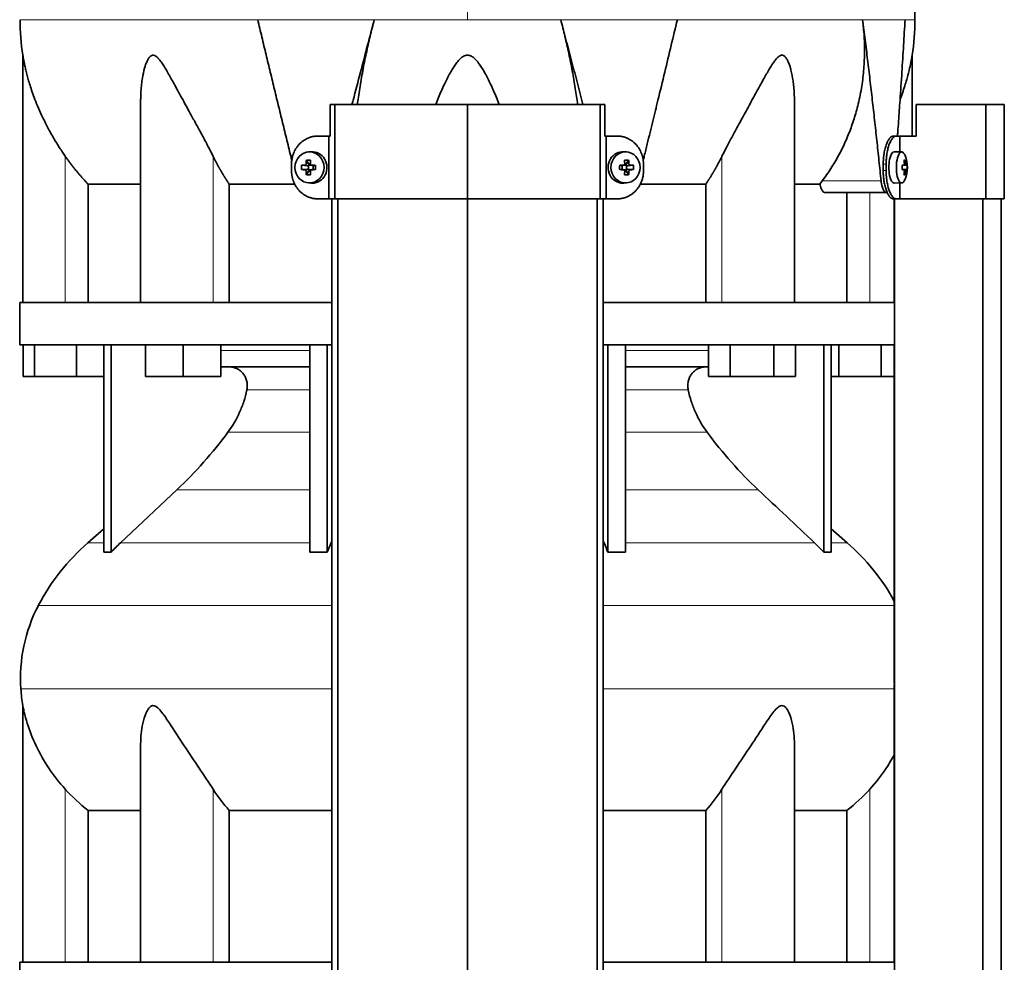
# Model space of a CAD drawing. Header units: millimetres. Extents: x 400 to 1291, y -2194 to 1779.
# Tile 24 of 31: x 407 to 720, y 743 to 1043. Entities that reach past the tile are written whole.
import ezdxf

# ---------------------------------------------------------------- set-up
doc = ezdxf.new("R2010")
doc.units = ezdxf.units.MM
for name, color, linetype in [('M5X8_UNI7687', 7, 'Continuous'), ('MID_344-5', 7, 'Continuous'), ('VSI344-454_TERMI', 7, 'Continuous'), ('VSI344-454_TESTA', 7, 'Continuous'), ('VSI344_DIFFUSORE', 7, 'Continuous')]:
    doc.layers.add(name, color=color, linetype=linetype)

# ---------------------------------------------------------------- blocks, each defined once
blk = doc.blocks.new('SE')
at = {"layer": 'M5X8_UNI7687', "color": 7, "linetype": 'Continuous', "lineweight": 35}
for p, q in [((499.91, 1000.51), (499.06, 1000.45)), ((600.32, 1000.45), (599.47, 1000.51)), ((687.84, 1000.46), (685.49, 1000.53)), ((498.42, 997.86), (499.19, 996.56)), ((600.96, 997.86), (600.19, 996.56)), ((689, 997.86), (688.59, 997.56)), ((496.88, 996.22), (498.72, 996.06)), ((496.88, 994.84), (498.72, 995)), ((498.42, 993.19), (499.19, 994.5)), ((499.12, 994.96), (499.12, 996.1)), ((499.29, 996.28), (499.91, 996.28)), ((499.94, 994.78), (499.29, 994.78)), ((499.99, 996.26), (500.58, 996.07)), ((500.58, 994.99), (499.99, 994.79)), ((500.53, 996.08), (500.53, 994.98)), ((501.27, 996.22), (500.66, 996.06)), ((501.27, 994.84), (500.66, 995)), ((598.11, 996.22), (598.72, 996.06)), ((598.11, 994.84), (598.72, 995)), ((598.8, 996.07), (599.39, 996.26)), ((599.39, 994.79), (598.8, 994.99)), ((598.85, 994.98), (598.85, 996.08)), ((599.44, 996.28), (600.09, 996.28)), ((600.09, 994.78), (599.47, 994.78)), ((600.96, 993.19), (600.19, 994.5)), ((600.26, 996.1), (600.26, 994.96)), ((602.5, 996.22), (600.66, 996.06)), ((602.5, 994.84), (600.66, 995)), ((689.37, 996.24), (687.97, 996.11)), ((687.97, 996.18), (688.55, 996.24)), ((689.56, 996.22), (687.97, 996.1)), ((689.56, 994.84), (687.97, 994.95)), ((687.97, 994.95), (689.37, 994.82)), ((688.55, 994.82), (687.97, 994.87)), ((689, 993.19), (688.59, 993.5)), ((499.06, 990.61), (499.91, 990.54)), ((599.47, 990.54), (600.32, 990.61)), ((685.49, 990.53), (687.84, 990.6))]:
    blk.add_line(p, q, dxfattribs=at)
at = {"layer": 'M5X8_UNI7687', "color": 4, "linetype": 'Continuous', "lineweight": 9}
for p, q in [((498.34, 996.74), (499.19, 996.56)), ((600.19, 996.56), (601.05, 996.74)), ((688.71, 996.69), (689.2, 996.74)), ((498.72, 996.06), (497.87, 996.24)), ((497.87, 994.82), (498.72, 995)), ((499.19, 994.5), (498.34, 994.32)), ((500.14, 996.24), (500.66, 996.06)), ((500.66, 995), (500.14, 994.82)), ((598.72, 996.06), (599.24, 996.24)), ((599.24, 994.82), (598.72, 995)), ((601.05, 994.32), (600.19, 994.5)), ((601.51, 996.24), (600.66, 996.06)), ((600.66, 995), (601.51, 994.82)), ((687.97, 996.18), (688.54, 996.24)), ((688.54, 994.82), (687.97, 994.87)), ((689.2, 994.32), (688.71, 994.37))]:
    blk.add_line(p, q, dxfattribs=at)
at = {"layer": 'M5X8_UNI7687', "color": 7, "linetype": 'Continuous', "lineweight": 35}
for centre, radius, start, end in [((679.65, 995.53), 10, 337.7946, 22.2054), ((508.04, 995.53), 11.19, 176.4519, 183.5481), ((467.32, 995.53), 33.96, 358.8317, 1.1683), ((632.06, 995.53), 33.96, 178.8317, 181.1683), ((591.34, 995.53), 11.19, 356.4519, 3.5481), ((679.97, 995.53), 9.62, 355.8727, 4.1273)]:
    blk.add_arc(centre, radius, start, end, dxfattribs=at)
for centre in [(499.41, 995.53), (599.97, 995.53)]:
    blk.add_ellipse(centre, major_axis=(0, -4.93), ratio=0.939693, dxfattribs=at)
for centre, major_axis, ratio, start_param, end_param in [((500.27, 995.53), (0, -5), 0.939693, 0, 3.218028), ((599.11, 995.53), (0, -5), 0.939693, 3.065157, 6.283185), ((685.48, 995.53), (0, 5), 0.34202, 0, 3.151709), ((687.83, 995.53), (0, -4.93), 0.34202, 2.444185, 6.283185), ((502.53, 995.53), (0, 10), 0.422618, 1.335108, 1.449667), ((501.63, 992.47), (-8.99, 2.22), 0.549436, -1.223909, -1.074217), ((498.71, 996.57), (0.521, -0.505), 0.511875, 0.559691, 1.077892), ((502.24, 995.53), (0, 10), 0.258819, 1.335108, 1.449667), ((597.75, 992.47), (8.99, 2.22), 0.549436, 1.074217, 1.223909), ((597.14, 995.53), (0, 10), 0.258819, -1.449667, -1.335108), ((600.67, 996.57), (-0.521, -0.505), 0.511875, 5.205293, 5.723494), ((596.85, 995.53), (0, 10), 0.422618, -1.449667, -1.335108), ((681.72, 992.47), (7.67, 5.19), 0.199978, 0.212267, 0.361959), ((679.72, 995.53), (0, 10), 0.906308, 4.833518, 4.948078), ((679.61, 995.53), (0, 10), 0.965926, 4.833518, 4.948078), ((502.38, 995.37), (-9.99, 0.3), 0.0819, -1.099374, -0.984815), ((502.38, 995.68), (-9.99, -0.3), 0.0819, 0.984815, 1.099374), ((502.53, 995.53), (0, -10), 0.422618, -1.449667, -1.335108), ((501.63, 998.59), (-8.99, -2.22), 0.549436, 1.074217, 1.223909), ((498.71, 996.57), (0.805, -0.118), 0.613124, 4.809424, 5.327625), ((498.71, 994.49), (0.805, 0.118), 0.613124, 0.95556, 1.473761), ((498.88, 996.53), (0.03, -0.501), 0.939258, 0.461161, 0.987959), ((498.88, 994.53), (0.03, 0.501), 0.939258, 5.295226, 5.822024), ((498.71, 994.49), (0.521, 0.505), 0.511875, 5.205293, 5.723494), ((502.24, 995.53), (0, -10), 0.258819, -1.449667, -1.335108), ((502.38, 995.37), (-9.99, 0.3), 0.0819, -1.456192, -1.341632), ((502.38, 995.68), (-9.99, -0.3), 0.0819, 1.341632, 1.456192), ((500.66, 996.57), (0.052, 0.506), 0.51441, 3.025925, 3.331693), ((500.66, 994.49), (0.052, -0.506), 0.51441, 2.951492, 3.25726), ((597, 995.37), (9.99, 0.3), 0.0819, 1.341632, 1.456192), ((597, 995.68), (9.99, -0.3), 0.0819, -1.456192, -1.341632), ((598.72, 996.57), (-0.052, 0.506), 0.51441, 2.951492, 3.25726), ((598.72, 994.49), (-0.052, -0.506), 0.51441, 3.025925, 3.331693), ((597.14, 995.53), (0, -10), 0.258819, 1.335108, 1.449667), ((597.75, 998.59), (8.99, -2.22), 0.549436, -1.223909, -1.074217), ((600.5, 996.53), (-0.03, -0.501), 0.939258, 5.295226, 5.822024), ((600.5, 994.53), (-0.03, 0.501), 0.939258, 0.461161, 0.987959), ((600.67, 994.49), (-0.521, 0.505), 0.511875, 0.559691, 1.077892), ((600.67, 996.57), (-0.805, -0.118), 0.613124, 0.95556, 1.473761), ((600.67, 994.49), (-0.805, 0.118), 0.613124, 4.809424, 5.327625), ((596.85, 995.53), (0, -10), 0.422618, 1.335108, 1.449667), ((597, 995.37), (9.99, 0.3), 0.0819, 0.984815, 1.099374), ((597, 995.68), (9.99, -0.3), 0.0819, -1.099374, -0.984815), ((679.66, 995.37), (9.97, 0.82), 0.029809, 0.468971, 0.583531), ((682.77, 995.53), (0, -9.26), 0.562348, 1.49595, 1.645642), ((679.66, 995.68), (9.97, -0.82), 0.029809, -0.583531, -0.468971), ((679.72, 995.53), (0, -10), 0.906308, 1.335108, 1.449667), ((681.72, 998.59), (7.67, -5.19), 0.199978, -0.361959, -0.212267), ((679.61, 995.53), (0, -10), 0.965926, 1.335108, 1.449667), ((679.66, 995.37), (9.97, 0.82), 0.029809, 0.112154, 0.226713), ((679.66, 995.68), (9.97, -0.82), 0.029809, -0.226713, -0.112154), ((500.27, 995.53), (0, -5), 0.939693, 6.20675, 6.283185), ((599.11, 995.53), (0, -5), 0.939693, 0, 0.076435), ((687.83, 995.53), (0, -4.93), 0.34202, 0, 0.697408)]:
    blk.add_ellipse(centre, major_axis=major_axis, ratio=ratio, start_param=start_param, end_param=end_param, dxfattribs=at)
for points in [[(497.87, 996.24), (497.88, 996.24), (497.91, 996.24), (497.96, 996.25), (498, 996.26), (498.04, 996.28), (498.08, 996.3), (498.12, 996.32), (498.15, 996.35), (498.19, 996.39), (498.22, 996.42), (498.25, 996.46), (498.27, 996.51), (498.29, 996.55), (498.31, 996.59), (498.32, 996.64), (498.33, 996.69), (498.33, 996.72), (498.34, 996.74)], [(499.67, 996.74), (499.67, 996.72), (499.67, 996.69), (499.68, 996.64), (499.69, 996.59), (499.7, 996.55), (499.72, 996.51), (499.74, 996.46), (499.77, 996.42), (499.8, 996.39), (499.83, 996.35), (499.87, 996.32), (499.91, 996.3), (499.95, 996.28), (500, 996.26), (500.04, 996.25), (500.09, 996.24), (500.12, 996.24), (500.14, 996.24)], [(599.24, 996.24), (599.26, 996.24), (599.29, 996.24), (599.34, 996.25), (599.38, 996.26), (599.43, 996.28), (599.47, 996.3), (599.51, 996.32), (599.55, 996.35), (599.58, 996.39), (599.61, 996.42), (599.64, 996.46), (599.66, 996.51), (599.68, 996.55), (599.7, 996.59), (599.7, 996.64), (599.71, 996.69), (599.71, 996.72), (599.71, 996.74)], [(601.05, 996.74), (601.05, 996.72), (601.05, 996.69), (601.06, 996.64), (601.07, 996.59), (601.09, 996.55), (601.11, 996.51), (601.13, 996.46), (601.16, 996.42), (601.19, 996.39), (601.23, 996.35), (601.26, 996.32), (601.3, 996.3), (601.34, 996.28), (601.38, 996.26), (601.42, 996.25), (601.47, 996.24), (601.5, 996.24), (601.51, 996.24)], [(688.54, 996.24), (688.55, 996.24), (688.56, 996.24), (688.59, 996.25), (688.6, 996.26), (688.62, 996.28), (688.64, 996.3), (688.66, 996.32), (688.67, 996.35), (688.68, 996.39), (688.7, 996.42), (688.7, 996.46), (688.71, 996.51), (688.72, 996.55), (688.72, 996.59), (688.72, 996.64), (688.72, 996.69), (688.71, 996.72), (688.71, 996.74)], [(689.2, 996.74), (689.2, 996.72), (689.2, 996.69), (689.21, 996.64), (689.22, 996.59), (689.23, 996.55), (689.24, 996.51), (689.25, 996.46), (689.26, 996.42), (689.27, 996.39), (689.28, 996.35), (689.3, 996.32), (689.31, 996.3), (689.32, 996.28), (689.33, 996.26), (689.34, 996.25), (689.36, 996.24), (689.36, 996.24), (689.37, 996.24)], [(498.34, 994.32), (498.33, 994.34), (498.33, 994.37), (498.32, 994.42), (498.31, 994.47), (498.29, 994.51), (498.27, 994.55), (498.25, 994.59), (498.22, 994.63), (498.19, 994.67), (498.15, 994.71), (498.12, 994.74), (498.08, 994.76), (498.04, 994.78), (498, 994.8), (497.96, 994.81), (497.91, 994.82), (497.88, 994.82), (497.87, 994.82)], [(500.14, 994.82), (500.12, 994.82), (500.09, 994.82), (500.04, 994.81), (500, 994.8), (499.95, 994.78), (499.91, 994.76), (499.87, 994.74), (499.83, 994.71), (499.8, 994.67), (499.77, 994.63), (499.74, 994.59), (499.72, 994.55), (499.7, 994.51), (499.69, 994.47), (499.68, 994.42), (499.67, 994.37), (499.67, 994.34), (499.67, 994.32)], [(599.71, 994.32), (599.71, 994.34), (599.71, 994.37), (599.7, 994.42), (599.7, 994.47), (599.68, 994.51), (599.66, 994.55), (599.64, 994.59), (599.61, 994.63), (599.58, 994.67), (599.55, 994.71), (599.51, 994.74), (599.47, 994.76), (599.43, 994.78), (599.38, 994.8), (599.34, 994.81), (599.29, 994.82), (599.26, 994.82), (599.24, 994.82)], [(601.51, 994.82), (601.5, 994.82), (601.47, 994.82), (601.42, 994.81), (601.38, 994.8), (601.34, 994.78), (601.3, 994.76), (601.26, 994.74), (601.23, 994.71), (601.19, 994.67), (601.16, 994.63), (601.13, 994.59), (601.11, 994.55), (601.09, 994.51), (601.07, 994.47), (601.06, 994.42), (601.05, 994.37), (601.05, 994.34), (601.05, 994.32)], [(688.71, 994.32), (688.71, 994.34), (688.72, 994.37), (688.72, 994.42), (688.72, 994.47), (688.72, 994.51), (688.71, 994.55), (688.7, 994.59), (688.7, 994.63), (688.68, 994.67), (688.67, 994.71), (688.66, 994.74), (688.64, 994.76), (688.62, 994.78), (688.6, 994.8), (688.59, 994.81), (688.56, 994.82), (688.55, 994.82), (688.54, 994.82)], [(689.37, 994.82), (689.36, 994.82), (689.36, 994.82), (689.34, 994.81), (689.33, 994.8), (689.32, 994.78), (689.31, 994.76), (689.3, 994.74), (689.28, 994.71), (689.27, 994.67), (689.26, 994.63), (689.25, 994.59), (689.24, 994.55), (689.23, 994.51), (689.22, 994.47), (689.21, 994.42), (689.2, 994.37), (689.2, 994.34), (689.2, 994.32)]]:
    blk.add_open_spline(points, degree=3, dxfattribs=at)
at = {"layer": 'MID_344-5', "color": 7, "linetype": 'Continuous', "lineweight": 35}
for p, q in [((506.48, 985.53), (506.48, -96.47)), ((508.45, -96.47), (508.45, 985.53)), ((549.69, -96.47), (549.69, 985.53)), ((590.93, -96.47), (590.93, 985.53)), ((592.9, 985.53), (592.9, -96.47)), ((685.49, 985.53), (685.49, 952.53)), ((685.56, 985.53), (685.56, -96.47)), ((713.69, -96.47), (713.69, 985.53)), ((719.49, -96.47), (719.49, 985.53)), ((685.49, 939.03), (685.49, 835.09)), ((685.49, 830.85), (685.49, 742.53))]:
    blk.add_line(p, q, dxfattribs=at)
at = {"layer": 'VSI344-454_TERMI', "color": 7, "linetype": 'Continuous', "lineweight": 35}
for p, q in [((507.51, 1015.53), (505.97, 1015.53)), ((505.97, 1015.53), (505.97, 1005.53)), ((549.69, 1015.53), (507.51, 1015.53)), ((507.51, 1015.53), (507.51, 985.53)), ((591.87, 1015.53), (549.69, 1015.53)), ((549.69, 1015.53), (549.69, 985.53)), ((593.42, 1015.53), (591.87, 1015.53)), ((591.87, 1015.53), (591.87, 985.53)), ((593.42, 1015.53), (593.42, 1005.53)), ((714.57, 1015.53), (692.48, 1015.53)), ((692.48, 1015.53), (692.48, 1005.53)), ((720.5, 1015.53), (714.57, 1015.53)), ((714.57, 1015.53), (714.57, 985.53)), ((720.5, 1015.53), (720.5, 985.53)), ((502.1, 1005.53), (505.6, 1005.53)), ((505.6, 985.53), (505.6, 1005.53)), ((505.6, 1005.53), (505.97, 1005.53)), ((593.78, 1005.53), (593.42, 1005.53)), ((597.28, 1005.53), (593.78, 1005.53)), ((593.78, 1005.53), (593.78, 985.53)), ((685.2, 1005.53), (686.13, 1005.53)), ((686.13, 1005.53), (687.3, 1005.53)), ((687.3, 1000.48), (687.3, 1005.53)), ((687.3, 1005.53), (692.48, 1005.53)), ((493.69, 994.53), (493.69, 996.53)), ((605.69, 994.53), (605.69, 996.53)), ((681.98, 994.53), (681.98, 996.53)), ((682.9, 994.53), (682.9, 996.53)), ((687.3, 985.53), (687.3, 990.58)), ((502.1, 985.53), (505.6, 985.53)), ((507.51, 985.53), (505.6, 985.53)), ((549.69, 985.53), (507.51, 985.53)), ((591.87, 985.53), (549.69, 985.53)), ((593.78, 985.53), (591.87, 985.53)), ((597.28, 985.53), (593.78, 985.53)), ((686.13, 985.53), (685.2, 985.53)), ((686.13, 985.53), (687.3, 985.53)), ((714.57, 985.53), (687.3, 985.53)), ((720.5, 985.53), (714.57, 985.53))]:
    blk.add_line(p, q, dxfattribs=at)
at = {"layer": 'VSI344-454_TERMI', "color": 4, "linetype": 'Continuous', "lineweight": 9}
for p, q in [((681.98, 996.53), (682.9, 996.53)), ((682.9, 994.53), (681.98, 994.53))]:
    blk.add_line(p, q, dxfattribs=at)
at = {"layer": 'VSI344-454_TERMI', "color": 7, "linetype": 'Continuous', "lineweight": 35}
for points, knots in [([(502.1, 1005.53), (502, 1005.53), (501.82, 1005.53), (501.54, 1005.51), (501.26, 1005.49), (500.98, 1005.45), (500.71, 1005.41), (500.44, 1005.36), (500.17, 1005.3), (499.9, 1005.23), (499.64, 1005.15), (499.37, 1005.05), (499.11, 1004.95), (498.68, 1004.77), (498.1, 1004.48), (497.4, 1004.03), (496.73, 1003.5), (496.12, 1002.91), (495.57, 1002.25), (495.08, 1001.54), (494.66, 1000.78), (494.35, 1000.07), (494.13, 999.42), (493.97, 998.86), (493.84, 998.29), (493.76, 997.71), (493.7, 997.12), (493.69, 996.73), (493.69, 996.53)], [0, 0, 0, 0, 0.021018, 0.041934, 0.062771, 0.08355, 0.104295, 0.125028, 0.145771, 0.166547, 0.187379, 0.208288, 0.229298, 0.250429, 0.312489, 0.374705, 0.437522, 0.500061, 0.562591, 0.625422, 0.687637, 0.749714, 0.79185, 0.833578, 0.875077, 0.916526, 0.958107, 1, 1, 1, 1]), ([(605.69, 996.53), (605.69, 996.63), (605.69, 996.83), (605.67, 997.12), (605.65, 997.41), (605.62, 997.71), (605.58, 998), (605.53, 998.29), (605.48, 998.57), (605.41, 998.86), (605.34, 999.14), (605.25, 999.42), (605.16, 999.7), (604.99, 1000.16), (604.72, 1000.78), (604.3, 1001.54), (603.81, 1002.25), (603.26, 1002.91), (602.65, 1003.5), (601.99, 1004.03), (601.28, 1004.48), (600.61, 1004.82), (600.01, 1005.06), (599.48, 1005.23), (598.94, 1005.36), (598.4, 1005.46), (597.84, 1005.52), (597.47, 1005.53), (597.28, 1005.53)], [0, 0, 0, 0, 0.020996, 0.041893, 0.062713, 0.083477, 0.104209, 0.124931, 0.145666, 0.166436, 0.187264, 0.208173, 0.229184, 0.250319, 0.312379, 0.374611, 0.437429, 0.499972, 0.562503, 0.625328, 0.687536, 0.749604, 0.791737, 0.833471, 0.874985, 0.916457, 0.958069, 1, 1, 1, 1]), ([(681.98, 996.53), (681.98, 996.63), (681.98, 996.83), (681.98, 997.12), (681.99, 997.41), (682.01, 997.71), (682.02, 998), (682.04, 998.29), (682.07, 998.57), (682.09, 998.86), (682.12, 999.14), (682.16, 999.42), (682.2, 999.7), (682.27, 1000.16), (682.38, 1000.78), (682.55, 1001.54), (682.75, 1002.25), (682.97, 1002.91), (683.21, 1003.5), (683.47, 1004.03), (683.75, 1004.48), (684, 1004.82), (684.22, 1005.06), (684.42, 1005.23), (684.62, 1005.36), (684.81, 1005.46), (685.01, 1005.52), (685.14, 1005.53), (685.2, 1005.53)], [0, 0, 0, 0, 0.020997, 0.041893, 0.062713, 0.083477, 0.104209, 0.124931, 0.145666, 0.166436, 0.187265, 0.208173, 0.229184, 0.250319, 0.312379, 0.374611, 0.437429, 0.499972, 0.562502, 0.625327, 0.687534, 0.749602, 0.791735, 0.833469, 0.874983, 0.916456, 0.958068, 1, 1, 1, 1]), ([(686.13, 1005.53), (686.09, 1005.53), (686.03, 1005.53), (685.93, 1005.51), (685.83, 1005.49), (685.73, 1005.45), (685.64, 1005.41), (685.54, 1005.36), (685.44, 1005.3), (685.34, 1005.23), (685.24, 1005.15), (685.15, 1005.05), (685.05, 1004.95), (684.89, 1004.77), (684.67, 1004.48), (684.4, 1004.03), (684.14, 1003.5), (683.89, 1002.91), (683.67, 1002.25), (683.47, 1001.54), (683.3, 1000.78), (683.17, 1000.07), (683.08, 999.42), (683.01, 998.86), (682.96, 998.29), (682.93, 997.71), (682.9, 997.12), (682.9, 996.73), (682.9, 996.53)], [0, 0, 0, 0, 0.021018, 0.041934, 0.062771, 0.08355, 0.104295, 0.125028, 0.145771, 0.166547, 0.187379, 0.208288, 0.229298, 0.250429, 0.312489, 0.374705, 0.437522, 0.500061, 0.562591, 0.625422, 0.687637, 0.749714, 0.79185, 0.833578, 0.875077, 0.916526, 0.958107, 1, 1, 1, 1]), ([(493.69, 994.53), (493.69, 994.43), (493.69, 994.23), (493.71, 993.94), (493.73, 993.64), (493.76, 993.35), (493.8, 993.06), (493.85, 992.77), (493.9, 992.49), (493.97, 992.2), (494.05, 991.92), (494.13, 991.64), (494.22, 991.36), (494.39, 990.9), (494.66, 990.28), (495.08, 989.52), (495.57, 988.81), (496.12, 988.15), (496.73, 987.56), (497.4, 987.03), (498.1, 986.58), (498.77, 986.24), (499.37, 986), (499.9, 985.83), (500.44, 985.69), (500.98, 985.6), (501.54, 985.54), (501.91, 985.53), (502.1, 985.53)], [0, 0, 0, 0, 0.020996, 0.041893, 0.062713, 0.083477, 0.104209, 0.124931, 0.145666, 0.166436, 0.187264, 0.208173, 0.229184, 0.250319, 0.312379, 0.374611, 0.437429, 0.499972, 0.562503, 0.625328, 0.687536, 0.749604, 0.791737, 0.833471, 0.874985, 0.916457, 0.958069, 1, 1, 1, 1]), ([(597.28, 985.53), (597.38, 985.53), (597.57, 985.53), (597.84, 985.55), (598.12, 985.57), (598.4, 985.6), (598.67, 985.65), (598.94, 985.7), (599.21, 985.76), (599.48, 985.83), (599.74, 985.91), (600.01, 986), (600.27, 986.1), (600.7, 986.28), (601.28, 986.58), (601.99, 987.03), (602.65, 987.56), (603.26, 988.15), (603.81, 988.81), (604.3, 989.52), (604.72, 990.28), (605.03, 990.99), (605.26, 991.63), (605.41, 992.2), (605.54, 992.77), (605.63, 993.35), (605.68, 993.94), (605.69, 994.33), (605.69, 994.53)], [0, 0, 0, 0, 0.021018, 0.041934, 0.062771, 0.08355, 0.104295, 0.125028, 0.145771, 0.166547, 0.187379, 0.208288, 0.229298, 0.250429, 0.312489, 0.374705, 0.437522, 0.500061, 0.562591, 0.625422, 0.687637, 0.749714, 0.79185, 0.833578, 0.875077, 0.916526, 0.958107, 1, 1, 1, 1]), ([(685.2, 985.53), (685.17, 985.53), (685.11, 985.53), (685.01, 985.55), (684.91, 985.57), (684.81, 985.6), (684.71, 985.65), (684.62, 985.7), (684.52, 985.76), (684.42, 985.83), (684.32, 985.91), (684.22, 986), (684.13, 986.1), (683.97, 986.28), (683.75, 986.58), (683.47, 987.03), (683.21, 987.56), (682.97, 988.15), (682.75, 988.81), (682.55, 989.52), (682.38, 990.28), (682.25, 990.99), (682.16, 991.63), (682.09, 992.2), (682.04, 992.77), (682, 993.35), (681.98, 993.94), (681.98, 994.33), (681.98, 994.53)], [0, 0, 0, 0, 0.021018, 0.041935, 0.062772, 0.083551, 0.104297, 0.125029, 0.145773, 0.166549, 0.187381, 0.20829, 0.2293, 0.250431, 0.312491, 0.374707, 0.437523, 0.500061, 0.562591, 0.625422, 0.687637, 0.749714, 0.79185, 0.833578, 0.875076, 0.916526, 0.958107, 1, 1, 1, 1]), ([(682.9, 994.53), (682.9, 994.43), (682.9, 994.23), (682.9, 993.94), (682.91, 993.64), (682.93, 993.35), (682.94, 993.06), (682.96, 992.77), (682.99, 992.49), (683.02, 992.2), (683.05, 991.92), (683.08, 991.64), (683.12, 991.36), (683.19, 990.9), (683.3, 990.28), (683.47, 989.52), (683.67, 988.81), (683.89, 988.15), (684.14, 987.56), (684.4, 987.03), (684.67, 986.58), (684.92, 986.24), (685.15, 986), (685.34, 985.83), (685.54, 985.69), (685.73, 985.6), (685.93, 985.54), (686.06, 985.53), (686.13, 985.53)], [0, 0, 0, 0, 0.020996, 0.041893, 0.062713, 0.083477, 0.104209, 0.124931, 0.145666, 0.166436, 0.187264, 0.208173, 0.229184, 0.250319, 0.312379, 0.374611, 0.437429, 0.499972, 0.562503, 0.625328, 0.687536, 0.749604, 0.791737, 0.833471, 0.874985, 0.916457, 0.958069, 1, 1, 1, 1])]:
    blk.add_open_spline(points, degree=3, knots=knots, dxfattribs=at)
at = {"layer": 'VSI344-454_TESTA', "color": 4, "linetype": 'Continuous', "lineweight": 9}
for p, q in [((549.69, 1178.98), (549.69, 1042.56)), ((520.03, 1042.56), (482.92, 1042.56)), ((616.46, 1042.56), (579.35, 1042.56)), ((688.92, 1042.56), (675.41, 1042.56)), ((421.69, 952.53), (421.69, 999.1)), ((468.73, 952.53), (468.73, 999.1)), ((630.65, 952.53), (630.65, 999.1)), ((662.55, 991.24), (681.29, 991.24)), ((677.69, 952.53), (677.69, 987.53))]:
    blk.add_line(p, q, dxfattribs=at)
at = {"layer": 'VSI344-454_TESTA', "color": 7, "linetype": 'Continuous', "lineweight": 35}
for p, q in [((408.19, 1031.29), (408.19, 952.53)), ((691.19, 1005.53), (691.19, 1031.29)), ((445.68, 1016.9), (445.68, 952.53)), ((653.7, 952.53), (653.7, 1016.9)), ((428.94, 990.23), (428.94, 952.53)), ((494.71, 990.23), (473.85, 990.23)), ((473.85, 990.23), (473.85, 952.53)), ((625.53, 990.23), (604.68, 990.23)), ((625.53, 990.23), (625.53, 952.53)), ((661.82, 990.23), (653.81, 990.23)), ((661.83, 990.23), (662.55, 991.23)), ((663.46, 987.53), (683.06, 987.53)), ((670.44, 987.53), (670.44, 952.53))]:
    blk.add_line(p, q, dxfattribs=at)
for centre, start, end in [((483.65, 1042.65), 180.0677, 188.5933), ((615.73, 1042.65), 351.4069, 359.9323)]:
    blk.add_arc(centre, 76.32, start, end, dxfattribs=at)
for points, degree, knots in [([(692.03, 1042.56), (691.99, 1046.95), (691.92, 1054.76), (691.68, 1067.91), (691.17, 1081.21), (690.25, 1094.66), (688.76, 1108.14), (686.7, 1120.15), (684.15, 1130.61), (681.28, 1139.46), (677.9, 1148.03), (674.18, 1156.31), (670.51, 1164.29), (667.23, 1171.96), (665.77, 1176.58), (664.99, 1179.04)], 3, [0, 0, 0, 0, 0.084988, 0.1795, 0.274612, 0.370212, 0.466379, 0.563594, 0.629668, 0.695881, 0.761625, 0.826091, 0.888934, 0.950027, 1, 1, 1, 1]), ([(512.94, 1015.53), (513.06, 1015.99), (513.95, 1019.43), (515.6, 1025.73), (517.84, 1034.28), (519.31, 1039.85), (520.03, 1042.56)], 3, [0.473282, 0.473282, 0.473282, 0.473282, 0.5000272, 0.6747049, 0.8413625, 1, 1, 1, 1]), ([(520.03, 1042.56), (519.8, 1041.68), (519.34, 1039.91), (518.68, 1037.23), (518.05, 1034.52), (517.45, 1031.79), (516.88, 1029.04), (516.34, 1026.26), (515.84, 1023.47), (515.38, 1020.68), (514.98, 1018.02), (514.75, 1016.31), (514.65, 1015.52)], 3, [0, 0, 0, 0, 0.047428, 0.0954655, 0.1441115, 0.1933651, 0.2432253, 0.2936913, 0.3447621, 0.3964371, 0.4487155, 0.4934861, 0.4934861, 0.4934861, 0.4934861]), ([(584.73, 1015.52), (584.51, 1017.23), (584, 1020.78), (583.06, 1026.22), (581.96, 1031.75), (580.73, 1037.2), (579.81, 1040.79), (579.35, 1042.56)], 3, [0.5065635, 0.5065635, 0.5065635, 0.5065635, 0.6036235, 0.7063566, 0.8066685, 0.9045521, 1, 1, 1, 1]), ([(605.58, 997.76), (605.7, 998.24), (606.13, 1000), (606.86, 1002.97), (607.77, 1006.64), (608.63, 1010.17), (609.46, 1013.58), (610.74, 1018.8), (612.42, 1025.73), (614.48, 1034.28), (615.81, 1039.85), (616.46, 1042.56)], 3, [0.1270495, 0.1270495, 0.1270495, 0.1270495, 0.1554786, 0.2294336, 0.3008657, 0.369775, 0.4361614, 0.5000249, 0.6746983, 0.8413566, 1, 1, 1, 1]), ([(662.55, 991.24), (663.03, 991.88), (663.98, 993.17), (665.31, 995.18), (666.58, 997.23), (667.77, 999.33), (668.88, 1001.47), (669.91, 1003.66), (670.86, 1005.88), (671.73, 1008.14), (672.53, 1010.43), (673.24, 1012.74), (674.15, 1016.14), (675.09, 1020.63), (675.8, 1026.22), (676.08, 1031.75), (675.98, 1037.2), (675.6, 1040.79), (675.41, 1042.56)], 3, [0, 0, 0, 0, 0.045711, 0.091341, 0.136891, 0.182361, 0.227753, 0.273067, 0.318303, 0.363461, 0.408543, 0.453548, 0.498475, 0.603623, 0.706357, 0.806668, 0.904552, 1, 1, 1, 1]), ([(686.5, 1005.53), (686.53, 1005.91), (686.65, 1007.48), (686.84, 1010.17), (687.08, 1013.58), (687.45, 1018.8), (687.91, 1025.73), (688.44, 1034.28), (688.76, 1039.85), (688.92, 1042.56)], 3, [0.2784556, 0.2784556, 0.2784556, 0.2784556, 0.3008657, 0.369775, 0.4361614, 0.5000249, 0.6746983, 0.8413566, 1, 1, 1, 1]), ([(421.69, 999.1), (421.39, 999.54), (420.78, 1000.42), (419.88, 1001.79), (418.9, 1003.34), (417.84, 1005.1), (416.45, 1007.54), (414.96, 1010.42), (413.49, 1013.58), (412.32, 1016.4), (411.39, 1018.9), (410.65, 1021.11), (409.88, 1023.62), (409.29, 1025.87), (408.84, 1027.85), (408.58, 1029.09), (408.39, 1030.14), (408.25, 1030.93), (408.19, 1031.25), (408.19, 1031.27), (408.19, 1031.27)], 3, [0, 0, 0, 0, 0.020247, 0.0413012, 0.0631676, 0.0911499, 0.1206822, 0.1725651, 0.2189806, 0.2600001, 0.2962057, 0.3283254, 0.3570821, 0.4069553, 0.4285992, 0.4484587, 0.4665056, 0.4826091, 0.4971306, 0.5000371, 0.5000371, 0.5000371, 0.5000371]), ([(468.73, 999.1), (468.51, 999.54), (468.07, 1000.42), (467.37, 1001.79), (466.55, 1003.34), (465.62, 1005.1), (464.3, 1007.54), (462.73, 1010.42), (460.99, 1013.58), (459.45, 1016.4), (458.09, 1018.9), (456.88, 1021.11), (455.5, 1023.62), (454.24, 1025.87), (453.05, 1027.85), (452.24, 1029.09), (451.44, 1030.14), (450.65, 1030.93), (449.8, 1031.35), (448.99, 1031.16), (448.35, 1030.5), (447.81, 1029.58), (447.34, 1028.44), (446.75, 1026.59), (446.29, 1024.41), (445.95, 1021.94), (445.75, 1019.76), (445.69, 1018.05), (445.68, 1017.09), (445.68, 1016.9)], 3, [0, 0, 0, 0, 0.020247, 0.0413012, 0.0631676, 0.0911499, 0.1206822, 0.1725651, 0.2189806, 0.2600001, 0.2962057, 0.3283254, 0.3570821, 0.4069553, 0.4285992, 0.4484587, 0.4665056, 0.4826091, 0.4971306, 0.5113122, 0.5266668, 0.543344, 0.562023, 0.5826937, 0.6304427, 0.6595254, 0.6923195, 0.7261108, 0.7344062, 0.7344062, 0.7344062, 0.7344062]), ([(559.75, 1015.53), (559.47, 1016.29), (558.64, 1018.47), (557.19, 1021.83), (555.4, 1025.37), (553.82, 1027.98), (552.57, 1029.59), (551.62, 1030.5), (550.76, 1031.09), (549.69, 1031.35), (548.61, 1031.08), (547.65, 1030.43), (546.72, 1029.48), (545.85, 1028.35), (544.97, 1027), (543.74, 1024.91), (542.18, 1021.8), (540.73, 1018.45), (539.9, 1016.28), (539.63, 1015.53)], 3, [0.2456134, 0.2456134, 0.2456134, 0.2456134, 0.2789295, 0.3409942, 0.392778, 0.4359518, 0.4604978, 0.4716154, 0.4871189, 0.5000341, 0.5129562, 0.5284792, 0.5444389, 0.5641957, 0.583938, 0.6074587, 0.6593255, 0.7214848, 0.7543968, 0.7543968, 0.7543968, 0.7543968]), ([(653.7, 1016.9), (653.7, 1017.6), (653.67, 1019.03), (653.52, 1021.11), (653.22, 1023.62), (652.8, 1025.87), (652.24, 1027.85), (651.79, 1029.09), (651.28, 1030.14), (650.68, 1030.93), (649.93, 1031.35), (649.08, 1031.16), (648.27, 1030.5), (647.5, 1029.58), (646.71, 1028.44), (645.55, 1026.59), (644.32, 1024.41), (642.95, 1021.94), (641.76, 1019.76), (640.52, 1017.48), (638.85, 1014.43), (637.11, 1011.25), (635.35, 1008.03), (633.8, 1005.18), (632.22, 1002.21), (631.16, 1000.11), (630.65, 999.1)], 3, [0.2656245, 0.2656245, 0.2656245, 0.2656245, 0.2962057, 0.3283254, 0.3570821, 0.4069553, 0.4285992, 0.4484587, 0.4665056, 0.4826091, 0.4971306, 0.5113122, 0.5266668, 0.543344, 0.562023, 0.5826937, 0.6304427, 0.6595254, 0.6923195, 0.7261108, 0.7592332, 0.8259403, 0.8657684, 0.9022453, 0.9533075, 1, 1, 1, 1]), ([(691.19, 1031.27), (691.19, 1031.26), (691.17, 1031.12), (691.06, 1030.5), (690.89, 1029.58), (690.66, 1028.44), (690.26, 1026.59), (689.71, 1024.41), (688.99, 1021.94), (688.29, 1019.76), (687.71, 1018.13), (687.37, 1017.26), (687.34, 1017.16)], 3, [0.500037, 0.500037, 0.500037, 0.500037, 0.5113122, 0.5266668, 0.543344, 0.562023, 0.5826937, 0.6304427, 0.6595254, 0.6923195, 0.7261108, 0.7306461, 0.7306461, 0.7306461, 0.7306461]), ([(428.94, 990.23), (426.94, 992.33), (425.13, 994.55), (423.33, 996.76), (421.69, 999.1)], 2, [0, 0, 0, 0.5, 0.5, 1, 1, 1]), ([(473.85, 990.23), (472.44, 992.33), (471.16, 994.55), (469.88, 996.76), (468.73, 999.1)], 2, [0, 0, 0, 0.5, 0.5, 1, 1, 1]), ([(630.65, 999.1), (629.5, 996.76), (628.22, 994.56), (626.94, 992.34), (625.53, 990.23)], 2, [0, 0, 0, 0.5, 0.5, 1, 1, 1]), ([(428.94, 990.23), (429.57, 990.23), (430.61, 990.23), (433.45, 990.23), (435.26, 990.23), (439.62, 990.23), (442.17, 990.23), (445.23, 990.23), (445.4, 990.23), (445.57, 990.23)], 3, [0, 0, 0, 0, 0.25, 0.25, 0.5, 0.5, 0.75, 0.75, 0.764371, 0.764371, 0.764371, 0.764371]), ([(663.46, 987.53), (663.43, 987.53), (663.38, 987.53), (663.3, 987.55), (663.22, 987.57), (663.14, 987.61), (663.06, 987.65), (662.93, 987.75), (662.75, 987.93), (662.52, 988.24), (662.31, 988.63), (662.16, 989.02), (662.04, 989.36), (661.96, 989.64), (661.89, 989.93), (661.85, 990.13), (661.82, 990.23)], 3, [0, 0, 0, 0, 0.041685, 0.083129, 0.124417, 0.165635, 0.206869, 0.248205, 0.373034, 0.498358, 0.621809, 0.745536, 0.809628, 0.873199, 0.936554, 1, 1, 1, 1]), ([(681.29, 991.24), (681.3, 991.16), (681.32, 991.01), (681.35, 990.79), (681.38, 990.57), (681.41, 990.36), (681.46, 990.15), (681.5, 989.95), (681.59, 989.59), (681.73, 989.1), (681.96, 988.55), (682.21, 988.1), (682.44, 987.83), (682.63, 987.67), (682.77, 987.59), (682.91, 987.54), (683.01, 987.53), (683.06, 987.53)], 3, [0, 0, 0, 0, 0.036137, 0.072006, 0.107687, 0.143258, 0.1788, 0.214393, 0.250117, 0.375419, 0.499764, 0.624342, 0.749875, 0.812239, 0.874428, 0.936872, 1, 1, 1, 1])]:
    blk.add_open_spline(points, degree=degree, knots=knots, dxfattribs=at)
at = {"layer": 'VSI344-454_TESTA', "color": 4, "linetype": 'Continuous', "lineweight": 9}
for points, weights in [([(407.34, 1042.56), (407.34, 1042.56), (439.35, 1042.56), (482.92, 1042.56)], [0.630185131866, 0.663633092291, 0.786904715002, 1]), ([(520.03, 1042.56), (529.79, 1042.56), (539.71, 1042.56), (549.69, 1042.56)], [1, 0.996331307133, 0.996331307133, 1])]:
    blk.add_rational_spline(points, weights, degree=3, dxfattribs=at)
at = {"layer": 'VSI344-454_TESTA', "color": 7, "linetype": 'Continuous', "lineweight": 35}
for points in [[(493.79, 997.79), (488.25, 1020.26), (482.92, 1042.56)], [(586.44, 1015.53), (582.92, 1029.08), (579.35, 1042.56)], [(681.29, 991.24), (678.66, 1017.01), (675.41, 1042.56)]]:
    blk.add_open_spline(points, degree=2, dxfattribs=at)
at = {"layer": 'VSI344-454_TESTA', "color": 4, "linetype": 'Continuous', "lineweight": 9}
for points in [[(579.35, 1042.56), (569.61, 1042.56), (559.65, 1042.56), (549.69, 1042.56)], [(692.04, 1042.56), (692.04, 1042.56), (691, 1042.56), (688.92, 1042.56)]]:
    blk.add_open_spline(points, degree=3, dxfattribs=at)
blk.add_open_spline([(675.41, 1042.56), (672.11, 1042.56), (668.34, 1042.56), (659.95, 1042.56), (655.34, 1042.56), (645.36, 1042.56), (640.01, 1042.56), (628.67, 1042.56), (622.69, 1042.56), (616.46, 1042.56)], degree=3, knots=[0, 0, 0, 0, 0.25, 0.25, 0.5, 0.5, 0.75, 0.75, 1, 1, 1, 1], dxfattribs=at)
at = {"layer": 'VSI344_DIFFUSORE', "color": 7, "linetype": 'Continuous', "lineweight": 35}
for p, q in [((506.48, 952.53), (407.19, 952.53)), ((407.19, 952.53), (407.19, 939.03)), ((685.54, 952.53), (592.9, 952.53)), ((685.54, 952.53), (685.54, 939.03)), ((506.48, 939.03), (407.19, 939.03)), ((408.31, 929.03), (408.31, 939.03)), ((411.89, 929.03), (411.89, 939.03)), ((425.28, 929.03), (425.28, 939.03)), ((433.98, 873.07), (433.98, 939.03)), ((436.28, 873.07), (436.28, 939.03)), ((447.18, 929.03), (447.18, 939.03)), ((459.18, 929.03), (459.18, 939.03)), ((471.18, 929.03), (471.18, 939.03)), ((499.47, 873.07), (499.47, 939.03)), ((505.01, 873.07), (505.01, 939.03)), ((685.54, 939.03), (592.9, 939.03)), ((594.37, 873.07), (594.37, 939.03)), ((599.91, 873.07), (599.91, 939.03)), ((626.34, 929.03), (626.34, 939.03)), ((633.27, 929.03), (633.27, 939.03)), ((647.13, 929.03), (647.13, 939.03)), ((654.06, 929.03), (654.06, 939.03)), ((663.1, 873.07), (663.1, 939.03)), ((665.4, 873.07), (665.4, 939.03)), ((667.89, 929.03), (667.89, 939.03)), ((681.28, 929.03), (681.28, 939.03)), ((499.47, 932.03), (471.18, 932.03)), ((626.34, 932.03), (599.91, 932.03)), ((411.89, 929.03), (408.31, 929.03)), ((425.28, 929.03), (411.89, 929.03)), ((433.98, 929.03), (425.28, 929.03)), ((459.18, 929.03), (447.18, 929.03)), ((471.18, 929.03), (459.18, 929.03)), ((633.27, 929.03), (626.34, 929.03)), ((647.13, 929.03), (633.27, 929.03)), ((654.06, 929.03), (647.13, 929.03)), ((667.89, 929.03), (665.4, 929.03)), ((681.28, 929.03), (667.89, 929.03)), ((685.49, 929.03), (681.28, 929.03)), ((457.2, 892.94), (439.28, 876.08)), ((433.98, 880.5), (428.9, 876.08)), ((670.48, 876.08), (665.4, 880.5)), ((505.01, 873.07), (506.25, 876.08)), ((660.11, 876.08), (663.1, 873.07)), ((499.47, 873.07), (505.01, 873.07)), ((663.1, 873.07), (665.4, 873.07)), ((408.19, 824.21), (408.19, 742.53)), ((445.68, 812.03), (445.68, 742.53)), ((653.7, 742.53), (653.7, 812.04)), ((428.94, 790.9), (445.68, 790.9)), ((428.94, 742.53), (428.94, 790.9)), ((473.85, 790.9), (506.48, 790.9)), ((473.85, 742.53), (473.85, 790.9)), ((592.9, 790.9), (625.53, 790.9)), ((625.53, 790.9), (625.53, 742.53)), ((653.7, 790.9), (670.44, 790.9)), ((670.44, 790.9), (670.44, 742.53)), ((506.48, 742.53), (407.19, 742.53)), ((407.19, 742.53), (407.19, 729.03)), ((685.54, 742.53), (592.9, 742.53)), ((685.54, 742.53), (685.54, 729.03))]:
    blk.add_line(p, q, dxfattribs=at)
at = {"layer": 'VSI344_DIFFUSORE', "color": 4, "linetype": 'Continuous', "lineweight": 9}
for p, q in [((471.18, 937.25), (499.47, 937.25)), ((599.91, 937.25), (626.34, 937.25)), ((499.47, 924.7), (479.47, 924.7)), ((619.91, 924.7), (599.91, 924.7)), ((473.45, 911.23), (499.47, 911.23)), ((599.91, 911.23), (625.93, 911.23)), ((457.2, 892.94), (499.47, 892.94)), ((599.91, 892.94), (642.18, 892.94)), ((433.98, 876.08), (428.9, 876.08)), ((439.28, 876.08), (499.47, 876.08)), ((506.25, 876.08), (506.48, 876.08)), ((592.9, 876.08), (593.13, 876.08)), ((660.11, 876.08), (599.91, 876.08)), ((665.4, 876.08), (670.48, 876.08)), ((506.48, 856.09), (413.12, 856.09)), ((685.49, 856.09), (592.9, 856.09)), ((407.56, 829.53), (506.48, 829.53)), ((592.9, 829.53), (685.49, 829.53)), ((421.69, 742.53), (421.69, 797.63)), ((468.73, 742.53), (468.73, 797.63)), ((630.65, 742.53), (630.65, 797.63)), ((677.69, 742.53), (677.69, 797.63))]:
    blk.add_line(p, q, dxfattribs=at)
at = {"layer": 'VSI344_DIFFUSORE', "color": 7, "linetype": 'Continuous', "lineweight": 35}
for centre, radius, start, end in [((473.86, 824.35), 68.53, 131, 152.418), ((625.52, 824.35), 68.53, 28.9585, 49), ((457.37, 832.97), 49.92, 152.418, 183.9452), ((460.94, 833.22), 53.5, 183.9452, 189.6895)]:
    blk.add_arc(centre, radius, start, end, dxfattribs=at)
for points, knots in [([(479.47, 924.7), (479.56, 925.13), (479.61, 925.59), (479.61, 926.48), (479.56, 926.93), (479.42, 927.59), (479.36, 927.8), (479.22, 928.23), (479.14, 928.44), (478.87, 929.05), (478.65, 929.42), (478.26, 929.95), (478.12, 930.12), (477.83, 930.44), (477.67, 930.58), (477.35, 930.86), (477.18, 930.99), (476.83, 931.23), (476.65, 931.34), (476.09, 931.63), (475.7, 931.78), (475.09, 931.93), (474.89, 931.97), (474.47, 932.02), (474.26, 932.03), (474.06, 932.03)], [0, 0, 0, 0, 0.125, 0.125, 0.25, 0.25, 0.3125, 0.3125, 0.375, 0.375, 0.5, 0.5, 0.5625, 0.5625, 0.625, 0.625, 0.6875, 0.6875, 0.75, 0.75, 0.875, 0.875, 0.9375, 0.9375, 1, 1, 1, 1]), ([(619.91, 924.7), (619.82, 925.13), (619.77, 925.59), (619.78, 926.48), (619.82, 926.93), (619.96, 927.59), (620.02, 927.8), (620.16, 928.23), (620.24, 928.44), (620.51, 929.05), (620.73, 929.42), (621.12, 929.95), (621.26, 930.12), (621.55, 930.44), (621.71, 930.58), (622.03, 930.86), (622.2, 930.99), (622.55, 931.23), (622.73, 931.34), (623.29, 931.63), (623.68, 931.78), (624.29, 931.93), (624.5, 931.97), (624.91, 932.02), (625.12, 932.03), (625.32, 932.03)], [0, 0, 0, 0, 0.125, 0.125, 0.25, 0.25, 0.3125, 0.3125, 0.375, 0.375, 0.5, 0.5, 0.5625, 0.5625, 0.625, 0.625, 0.6875, 0.6875, 0.75, 0.75, 0.875, 0.875, 0.9375, 0.9375, 1, 1, 1, 1]), ([(473.45, 911.23), (474.9, 913.19), (476.14, 915.3), (477.68, 918.73), (478.12, 919.9), (478.89, 922.27), (479.21, 923.47), (479.47, 924.7)], [0, 0, 0, 0, 0.5, 0.5, 0.75, 0.75, 1, 1, 1, 1]), ([(625.93, 911.23), (624.48, 913.19), (623.24, 915.3), (621.71, 918.73), (621.26, 919.9), (620.49, 922.27), (620.17, 923.47), (619.91, 924.7)], [0, 0, 0, 0, 0.5, 0.5, 0.75, 0.75, 1, 1, 1, 1]), ([(457.2, 892.94), (460.14, 895.7), (462.97, 898.61), (468.43, 904.76), (471.01, 907.94), (473.45, 911.23)], [0, 0, 0, 0, 0.5, 0.5, 1, 1, 1, 1]), ([(642.18, 892.94), (639.24, 895.7), (636.41, 898.61), (630.95, 904.76), (628.37, 907.94), (625.93, 911.23)], [0, 0, 0, 0, 0.5, 0.5, 1, 1, 1, 1]), ([(421.69, 797.63), (419.75, 799.8), (418.01, 802.04), (414.89, 806.7), (413.54, 809.1), (411.26, 813.86), (410.32, 816.28), (409.21, 819.83), (408.9, 821.01), (408.52, 822.61), (408.41, 823.12), (408.25, 823.94), (408.19, 824.24), (408.19, 824.24)], [0, 0, 0, 0, 0.125, 0.125, 0.25, 0.25, 0.375, 0.375, 0.4375, 0.4375, 0.46875, 0.46875, 0.4987011, 0.4987011, 0.4987011, 0.4987011]), ([(468.73, 797.63), (467.36, 799.8), (465.84, 802.04), (462.71, 806.7), (461.1, 809.1), (457.96, 813.86), (456.41, 816.28), (454.05, 819.83), (453.26, 821.01), (452.01, 822.61), (451.57, 823.12), (450.62, 823.95), (450.08, 824.27), (449.06, 824.22), (448.63, 823.86), (447.94, 823), (447.67, 822.49), (446.96, 820.87), (446.63, 819.71), (445.9, 816.41), (445.68, 814.2), (445.68, 812.02)], [0, 0, 0, 0, 0.125, 0.125, 0.25, 0.25, 0.375, 0.375, 0.4375, 0.4375, 0.46875, 0.46875, 0.5, 0.5, 0.53125, 0.53125, 0.5625, 0.5625, 0.625, 0.625, 0.7389823, 0.7389823, 0.7389823, 0.7389823]), ([(653.7, 812.03), (653.7, 814.24), (653.48, 816.46), (652.72, 819.83), (652.37, 821.01), (651.65, 822.61), (651.37, 823.12), (650.65, 823.95), (650.2, 824.27), (649.17, 824.22), (648.64, 823.86), (647.7, 823), (647.28, 822.49), (646.02, 820.87), (645.25, 819.71), (642.92, 816.2), (641.36, 813.77), (638.22, 809.01), (636.65, 806.67), (633.55, 802.06), (632.02, 799.78), (630.65, 797.63)], [0.2596572, 0.2596572, 0.2596572, 0.2596572, 0.375, 0.375, 0.4375, 0.4375, 0.46875, 0.46875, 0.5, 0.5, 0.53125, 0.53125, 0.5625, 0.5625, 0.625, 0.625, 0.75, 0.75, 0.875, 0.875, 1, 1, 1, 1]), ([(685.55, 808.68), (684.75, 807.23), (683.88, 805.79), (681.38, 802.06), (679.62, 799.78), (677.69, 797.63)], [0.7976886, 0.7976886, 0.7976886, 0.7976886, 0.875, 0.875, 1, 1, 1, 1])]:
    blk.add_open_spline(points, degree=3, knots=knots, dxfattribs=at)
for points in [[(642.18, 892.94), (648.16, 887.32), (654.13, 881.7), (660.11, 876.08)], [(439.28, 876.08), (438.25, 875.11), (437.24, 874.1), (436.28, 873.07)], [(506.25, 876.08), (506.33, 876.25), (506.41, 876.43), (506.48, 876.6)], [(593.13, 876.08), (593.05, 876.25), (592.97, 876.43), (592.9, 876.6)], [(594.37, 873.07), (593.97, 874.1), (593.56, 875.11), (593.13, 876.08)], [(436.28, 873.07), (435.51, 873.12), (434.75, 873.12), (433.98, 873.07)], [(599.91, 873.07), (598.07, 873.12), (596.22, 873.12), (594.37, 873.07)], [(685.49, 835.09), (685.5, 832.89), (685.5, 831.61), (685.49, 831.25)], [(428.94, 790.9), (426.32, 792.92), (423.9, 795.17), (421.69, 797.63)], [(473.85, 790.9), (472, 792.92), (470.29, 795.17), (468.73, 797.63)], [(630.65, 797.63), (629.09, 795.17), (627.38, 792.92), (625.53, 790.9)], [(677.69, 797.63), (675.48, 795.17), (673.06, 792.92), (670.44, 790.9)]]:
    blk.add_open_spline(points, degree=3, dxfattribs=at)

msp = doc.modelspace()

# ---------------------------------------------------------------- block references
msp.add_blockref('SE', (0, 0))

doc.saveas('drawing.dxf')
